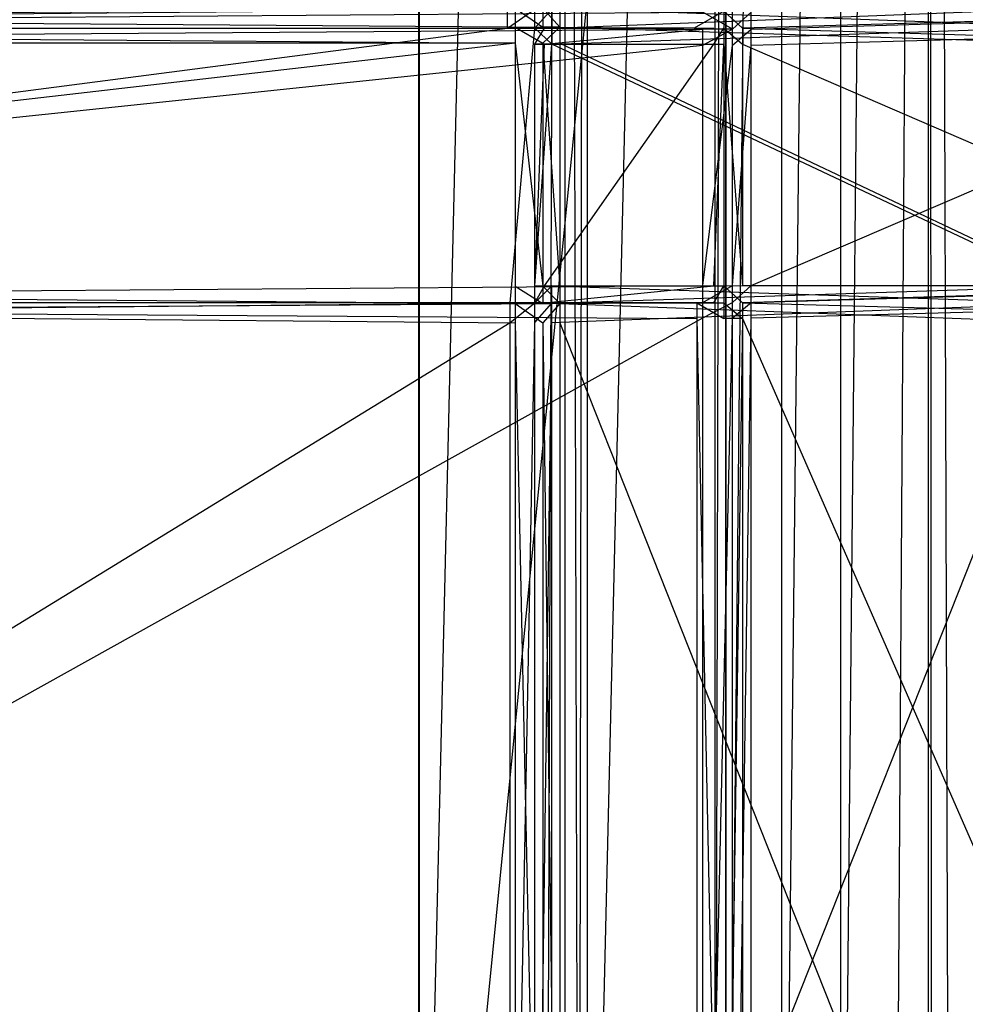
# Model space of a CAD drawing. Extents: x 0 to 1.6, y -0.5 to 0.
# Tile 161 of 182: x 1.4965 to 1.5615, y -0.4346 to -0.3669. Entities that reach past the tile are written whole.
import ezdxf

# ---------------------------------------------------------------- set-up
doc = ezdxf.new("R2010")
doc.units = 0
for name, color, linetype in [('L0_REGALELEMENT_0', 7, 'CONTINUOUS'), ('L31_FL_CHE_12___REPLACEMTFOREMP', 7, 'CONTINUOUS'), ('L34_KORPUS3_2', 7, 'CONTINUOUS'), ('L45_ABDECKPL_0___REPLACEMTFOREM', 7, 'CONTINUOUS'), ('L4_DRAWERBOXUO2_3___REPLACEMTFO', 7, 'CONTINUOUS'), ('L6_DRAWERBOXUO2_5___REPLACEMTFO', 7, 'CONTINUOUS')]:
    doc.layers.add(name, color=color, linetype=linetype)

msp = doc.modelspace()

# ---------------------------------------------------------------- linework, layer by layer
at = {"layer": 'L0_REGALELEMENT_0', "color": 40}
for points, invisible_edges in [([(1.530008, -0.366165, 0.332228), (1.385128, -0.367473, 0.331974), (1.385128, -0.366165, 0.331974), (1.530008, -0.366165, 0.332228)], 13), ([(1.385128, -0.367473, 0.331974), (1.530008, -0.366165, 0.332228), (1.530008, -0.367473, 0.332228), (1.385128, -0.367473, 0.331974)], 14), ([(1.385668, -0.367401, 0.02387), (1.530547, -0.366094, 0.024123), (1.385668, -0.366094, 0.02387), (1.385668, -0.367401, 0.02387)], 13), ([(1.530547, -0.366094, 0.024123), (1.385668, -0.367401, 0.02387), (1.530547, -0.367401, 0.024123), (1.530547, -0.366094, 0.024123)], 14), ([(1.531896, -0.366165, 0.332231), (1.530008, -0.367473, 0.332228), (1.530008, -0.366165, 0.332228), (1.531896, -0.366165, 0.332231)], 13), ([(1.530008, -0.367473, 0.332228), (1.531896, -0.366165, 0.332231), (1.531896, -0.367473, 0.332231), (1.530008, -0.367473, 0.332228)], 14), ([(1.532435, -0.367401, 0.024127), (1.530547, -0.366094, 0.024123), (1.530547, -0.367401, 0.024123), (1.532435, -0.367401, 0.024127)], 13), ([(1.530547, -0.366094, 0.024123), (1.532435, -0.367401, 0.024127), (1.532435, -0.366094, 0.024127), (1.530547, -0.366094, 0.024123)], 14), ([(1.533069, -0.366163, 0.332233), (1.531896, -0.367473, 0.332231), (1.531896, -0.366165, 0.332231), (1.533069, -0.366163, 0.332233)], 13), ([(1.531896, -0.367473, 0.332231), (1.533069, -0.366163, 0.332233), (1.533069, -0.367471, 0.332233), (1.531896, -0.367473, 0.332231)], 14), ([(1.533608, -0.367401, 0.024129), (1.532435, -0.366094, 0.024127), (1.532435, -0.367401, 0.024127), (1.533608, -0.367401, 0.024129)], 13), ([(1.532435, -0.366094, 0.024127), (1.533608, -0.367401, 0.024129), (1.533608, -0.366094, 0.024129), (1.532435, -0.366094, 0.024127)], 14), ([(1.56832, -0.366094, 0.332295), (1.533069, -0.367471, 0.332233), (1.533069, -0.366163, 0.332233), (1.56832, -0.366094, 0.332295)], 13), ([(1.533069, -0.367471, 0.332233), (1.56832, -0.366094, 0.332295), (1.56832, -0.367401, 0.332295), (1.533069, -0.367471, 0.332233)], 14), ([(1.568859, -0.367401, 0.02419), (1.533608, -0.366094, 0.024129), (1.533608, -0.367401, 0.024129), (1.568859, -0.367401, 0.02419)], 13), ([(1.533608, -0.366094, 0.024129), (1.568859, -0.367401, 0.02419), (1.568859, -0.366094, 0.02419), (1.533608, -0.366094, 0.024129)], 14), ([(1.542834, -0.367473, 0.349009), (1.385099, -0.366314, 0.348733), (1.385099, -0.367473, 0.348733), (1.542834, -0.367473, 0.349009)], 13), ([(1.385099, -0.366314, 0.348733), (1.542834, -0.367473, 0.349009), (1.542834, -0.366314, 0.349009), (1.385099, -0.366314, 0.348733)], 14), ([(1.543429, -0.366386, 0.00901), (1.385694, -0.367545, 0.008733), (1.385694, -0.366386, 0.008733), (1.543429, -0.366386, 0.00901)], 13), ([(1.385694, -0.367545, 0.008733), (1.543429, -0.366386, 0.00901), (1.543429, -0.367545, 0.00901), (1.385694, -0.367545, 0.008733)], 14), ([(1.542834, -0.367473, 0.349009), (1.54489, -0.366314, 0.349013), (1.542834, -0.366314, 0.349009), (1.542834, -0.367473, 0.349009)], 13), ([(1.54489, -0.366314, 0.349013), (1.542834, -0.367473, 0.349009), (1.54489, -0.367473, 0.349013), (1.54489, -0.366314, 0.349013)], 14), ([(1.543429, -0.366386, 0.00901), (1.545485, -0.367545, 0.009013), (1.543429, -0.367545, 0.00901), (1.543429, -0.366386, 0.00901)], 13), ([(1.545485, -0.367545, 0.009013), (1.543429, -0.366386, 0.00901), (1.545485, -0.366386, 0.009013), (1.545485, -0.367545, 0.009013)], 14), ([(1.546167, -0.367475, 0.349015), (1.54489, -0.366314, 0.349013), (1.54489, -0.367473, 0.349013), (1.546167, -0.367475, 0.349015)], 13), ([(1.54489, -0.366314, 0.349013), (1.546167, -0.367475, 0.349015), (1.546167, -0.366316, 0.349015), (1.54489, -0.366314, 0.349013)], 14), ([(1.546762, -0.366386, 0.009016), (1.545485, -0.367545, 0.009013), (1.545485, -0.366386, 0.009013), (1.546762, -0.366386, 0.009016)], 13), ([(1.545485, -0.367545, 0.009013), (1.546762, -0.366386, 0.009016), (1.546762, -0.367545, 0.009016), (1.545485, -0.367545, 0.009013)], 14), ([(1.546167, -0.367475, 0.349015), (1.584546, -0.366386, 0.349082), (1.546167, -0.366316, 0.349015), (1.546167, -0.367475, 0.349015)], 13), ([(1.584546, -0.366386, 0.349082), (1.546167, -0.367475, 0.349015), (1.584546, -0.367545, 0.349082), (1.584546, -0.366386, 0.349082)], 14), ([(1.585141, -0.366386, 0.009083), (1.546762, -0.367545, 0.009016), (1.546762, -0.366386, 0.009016), (1.585141, -0.366386, 0.009083)], 13), ([(1.546762, -0.367545, 0.009016), (1.585141, -0.366386, 0.009083), (1.585141, -0.367545, 0.009083), (1.546762, -0.367545, 0.009016)], 14), ([(1.54214, -0.367473, 0.348101), (1.385099, -0.367473, 0.348733), (1.385101, -0.367473, 0.347826), (1.54214, -0.367473, 0.348101)], 13), ([(1.385099, -0.367473, 0.348733), (1.54214, -0.367473, 0.348101), (1.542834, -0.367473, 0.349009), (1.385099, -0.367473, 0.348733)], 14), ([(1.530657, -0.367473, 0.333077), (1.385101, -0.367473, 0.347826), (1.385127, -0.367473, 0.332822), (1.530657, -0.367473, 0.333077)], 13), ([(1.385101, -0.367473, 0.347826), (1.530657, -0.367473, 0.333077), (1.54214, -0.367473, 0.348101), (1.385101, -0.367473, 0.347826)], 14), ([(1.530008, -0.367473, 0.332228), (1.385127, -0.367473, 0.332822), (1.385128, -0.367473, 0.331974), (1.530008, -0.367473, 0.332228)], 13), ([(1.385127, -0.367473, 0.332822), (1.530008, -0.367473, 0.332228), (1.530657, -0.367473, 0.333077), (1.385127, -0.367473, 0.332822)], 14), ([(1.530547, -0.368513, 0.024123), (1.385668, -0.367401, 0.02387), (1.385668, -0.368513, 0.02387), (1.530547, -0.368513, 0.024123)], 13), ([(1.385668, -0.367401, 0.02387), (1.530547, -0.368513, 0.024123), (1.530547, -0.367401, 0.024123), (1.385668, -0.367401, 0.02387)], 14), ([(1.543429, -0.367545, 0.00901), (1.385694, -0.368646, 0.008733), (1.385694, -0.367545, 0.008733), (1.543429, -0.367545, 0.00901)], 13), ([(1.385694, -0.368646, 0.008733), (1.543429, -0.367545, 0.00901), (1.543429, -0.368646, 0.00901), (1.385694, -0.368646, 0.008733)], 14), ([(1.531896, -0.367473, 0.332231), (1.530657, -0.367473, 0.333077), (1.530008, -0.367473, 0.332228), (1.531896, -0.367473, 0.332231)], 13), ([(1.532435, -0.368513, 0.024127), (1.530547, -0.367401, 0.024123), (1.530547, -0.368513, 0.024123), (1.532435, -0.368513, 0.024127)], 13), ([(1.530547, -0.367401, 0.024123), (1.532435, -0.368513, 0.024127), (1.532435, -0.367401, 0.024127), (1.530547, -0.367401, 0.024123)], 14), ([(1.532553, -0.367473, 0.33308), (1.54214, -0.367473, 0.348101), (1.530657, -0.367473, 0.333077), (1.532553, -0.367473, 0.33308)], 13), ([(1.530657, -0.367473, 0.333077), (1.531896, -0.367473, 0.332231), (1.532553, -0.367473, 0.33308), (1.530657, -0.367473, 0.333077)], 14), ([(1.533069, -0.368577, 0.332233), (1.531896, -0.367473, 0.332231), (1.533069, -0.367471, 0.332233), (1.533069, -0.368577, 0.332233)], 14), ([(1.531896, -0.367473, 0.332231), (1.533069, -0.368577, 0.332233), (1.531896, -0.368579, 0.332231), (1.531896, -0.367473, 0.332231)], 13), ([(1.532553, -0.367473, 0.33308), (1.531896, -0.368579, 0.332231), (1.532553, -0.368579, 0.33308), (1.532553, -0.367473, 0.33308)], 13), ([(1.531896, -0.368579, 0.332231), (1.532553, -0.367473, 0.33308), (1.531896, -0.367473, 0.332231), (1.531896, -0.368579, 0.332231)], 14), ([(1.532435, -0.368513, 0.024127), (1.533608, -0.367401, 0.024129), (1.532435, -0.367401, 0.024127), (1.532435, -0.368513, 0.024127)], 13), ([(1.533608, -0.367401, 0.024129), (1.532435, -0.368513, 0.024127), (1.533608, -0.368513, 0.024129), (1.533608, -0.367401, 0.024129)], 14), ([(1.54214, -0.367473, 0.348101), (1.532553, -0.367473, 0.33308), (1.544187, -0.367473, 0.348105), (1.54214, -0.367473, 0.348101)], 14), ([(1.544187, -0.367473, 0.348105), (1.532553, -0.368579, 0.33308), (1.544187, -0.368579, 0.348105), (1.544187, -0.367473, 0.348105)], 13), ([(1.532553, -0.368579, 0.33308), (1.544187, -0.367473, 0.348105), (1.532553, -0.367473, 0.33308), (1.532553, -0.368579, 0.33308)], 14), ([(1.56832, -0.367401, 0.332295), (1.533069, -0.368577, 0.332233), (1.533069, -0.367471, 0.332233), (1.56832, -0.367401, 0.332295)], 13), ([(1.533069, -0.368577, 0.332233), (1.56832, -0.367401, 0.332295), (1.56832, -0.368513, 0.332295), (1.533069, -0.368577, 0.332233)], 14), ([(1.568859, -0.368513, 0.02419), (1.533608, -0.367401, 0.024129), (1.533608, -0.368513, 0.024129), (1.568859, -0.368513, 0.02419)], 13), ([(1.533608, -0.367401, 0.024129), (1.568859, -0.368513, 0.02419), (1.568859, -0.367401, 0.02419), (1.533608, -0.367401, 0.024129)], 14), ([(1.544187, -0.367473, 0.348105), (1.542834, -0.367473, 0.349009), (1.54214, -0.367473, 0.348101), (1.544187, -0.367473, 0.348105)], 13), ([(1.542834, -0.367473, 0.349009), (1.544187, -0.367473, 0.348105), (1.54489, -0.367473, 0.349013), (1.542834, -0.367473, 0.349009)], 14), ([(1.545485, -0.367545, 0.009013), (1.543429, -0.368646, 0.00901), (1.543429, -0.367545, 0.00901), (1.545485, -0.367545, 0.009013)], 13), ([(1.543429, -0.368646, 0.00901), (1.545485, -0.367545, 0.009013), (1.545485, -0.368646, 0.009013), (1.543429, -0.368646, 0.00901)], 14), ([(1.54489, -0.367473, 0.349013), (1.544187, -0.368579, 0.348105), (1.54489, -0.368579, 0.349013), (1.54489, -0.367473, 0.349013)], 13), ([(1.544187, -0.368579, 0.348105), (1.54489, -0.367473, 0.349013), (1.544187, -0.367473, 0.348105), (1.544187, -0.368579, 0.348105)], 14), ([(1.546167, -0.368582, 0.349015), (1.54489, -0.367473, 0.349013), (1.54489, -0.368579, 0.349013), (1.546167, -0.368582, 0.349015)], 13), ([(1.54489, -0.367473, 0.349013), (1.546167, -0.368582, 0.349015), (1.546167, -0.367475, 0.349015), (1.54489, -0.367473, 0.349013)], 14), ([(1.546762, -0.367545, 0.009016), (1.545485, -0.368646, 0.009013), (1.545485, -0.367545, 0.009013), (1.546762, -0.367545, 0.009016)], 13), ([(1.545485, -0.368646, 0.009013), (1.546762, -0.367545, 0.009016), (1.546762, -0.368646, 0.009016), (1.545485, -0.368646, 0.009013)], 14), ([(1.584546, -0.368646, 0.349082), (1.546167, -0.367475, 0.349015), (1.546167, -0.368582, 0.349015), (1.584546, -0.368646, 0.349082)], 13), ([(1.546167, -0.367475, 0.349015), (1.584546, -0.368646, 0.349082), (1.584546, -0.367545, 0.349082), (1.546167, -0.367475, 0.349015)], 14), ([(1.585141, -0.367545, 0.009083), (1.546762, -0.368646, 0.009016), (1.546762, -0.367545, 0.009016), (1.585141, -0.367545, 0.009083)], 13), ([(1.546762, -0.368646, 0.009016), (1.585141, -0.367545, 0.009083), (1.585141, -0.368646, 0.009083), (1.546762, -0.368646, 0.009016)], 14), ([(1.385668, -0.385217, 0.02387), (1.530547, -0.368513, 0.024123), (1.385668, -0.368513, 0.02387), (1.385668, -0.385217, 0.02387)], 13), ([(1.530547, -0.368513, 0.024123), (1.385668, -0.385217, 0.02387), (1.530547, -0.385217, 0.024123), (1.530547, -0.368513, 0.024123)], 14), ([(1.543429, -0.368646, 0.00901), (1.385694, -0.385169, 0.008733), (1.385694, -0.368646, 0.008733), (1.543429, -0.368646, 0.00901)], 13), ([(1.385694, -0.385169, 0.008733), (1.543429, -0.368646, 0.00901), (1.543429, -0.385169, 0.00901), (1.385694, -0.385169, 0.008733)], 14), ([(1.532435, -0.385217, 0.024127), (1.530547, -0.368513, 0.024123), (1.530547, -0.385217, 0.024123), (1.532435, -0.385217, 0.024127)], 13), ([(1.530547, -0.368513, 0.024123), (1.532435, -0.385217, 0.024127), (1.532435, -0.368513, 0.024127), (1.530547, -0.368513, 0.024123)], 14), ([(1.533069, -0.368577, 0.332233), (1.531896, -0.385193, 0.332231), (1.531896, -0.368579, 0.332231), (1.533069, -0.368577, 0.332233)], 13), ([(1.531896, -0.385193, 0.332231), (1.533069, -0.368577, 0.332233), (1.533069, -0.385194, 0.332233), (1.531896, -0.385193, 0.332231)], 14), ([(1.532553, -0.368579, 0.33308), (1.531896, -0.385193, 0.332231), (1.532553, -0.385193, 0.33308), (1.532553, -0.368579, 0.33308)], 13), ([(1.531896, -0.385193, 0.332231), (1.532553, -0.368579, 0.33308), (1.531896, -0.368579, 0.332231), (1.531896, -0.385193, 0.332231)], 14), ([(1.533608, -0.385217, 0.024129), (1.532435, -0.368513, 0.024127), (1.532435, -0.385217, 0.024127), (1.533608, -0.385217, 0.024129)], 13), ([(1.532435, -0.368513, 0.024127), (1.533608, -0.385217, 0.024129), (1.533608, -0.368513, 0.024129), (1.532435, -0.368513, 0.024127)], 14), ([(1.544187, -0.368579, 0.348105), (1.532553, -0.385193, 0.33308), (1.544187, -0.385193, 0.348105), (1.544187, -0.368579, 0.348105)], 13), ([(1.532553, -0.385193, 0.33308), (1.544187, -0.368579, 0.348105), (1.532553, -0.368579, 0.33308), (1.532553, -0.385193, 0.33308)], 14), ([(1.56832, -0.385217, 0.332295), (1.533069, -0.368577, 0.332233), (1.56832, -0.368513, 0.332295), (1.56832, -0.385217, 0.332295)], 14), ([(1.533069, -0.368577, 0.332233), (1.56832, -0.385217, 0.332295), (1.533069, -0.385194, 0.332233), (1.533069, -0.368577, 0.332233)], 13), ([(1.568859, -0.385217, 0.02419), (1.533608, -0.368513, 0.024129), (1.533608, -0.385217, 0.024129), (1.568859, -0.385217, 0.02419)], 13), ([(1.533608, -0.368513, 0.024129), (1.568859, -0.385217, 0.02419), (1.568859, -0.368513, 0.02419), (1.533608, -0.368513, 0.024129)], 14), ([(1.545485, -0.368646, 0.009013), (1.543429, -0.385169, 0.00901), (1.543429, -0.368646, 0.00901), (1.545485, -0.368646, 0.009013)], 13), ([(1.543429, -0.385169, 0.00901), (1.545485, -0.368646, 0.009013), (1.545485, -0.385169, 0.009013), (1.543429, -0.385169, 0.00901)], 14), ([(1.54489, -0.368579, 0.349013), (1.544187, -0.385193, 0.348105), (1.54489, -0.385193, 0.349013), (1.54489, -0.368579, 0.349013)], 13), ([(1.544187, -0.385193, 0.348105), (1.54489, -0.368579, 0.349013), (1.544187, -0.368579, 0.348105), (1.544187, -0.385193, 0.348105)], 14), ([(1.546167, -0.385192, 0.349015), (1.54489, -0.368579, 0.349013), (1.54489, -0.385193, 0.349013), (1.546167, -0.385192, 0.349015)], 13), ([(1.54489, -0.368579, 0.349013), (1.546167, -0.385192, 0.349015), (1.546167, -0.368582, 0.349015), (1.54489, -0.368579, 0.349013)], 14), ([(1.546762, -0.368646, 0.009016), (1.545485, -0.385169, 0.009013), (1.545485, -0.368646, 0.009013), (1.546762, -0.368646, 0.009016)], 13), ([(1.545485, -0.385169, 0.009013), (1.546762, -0.368646, 0.009016), (1.546762, -0.385169, 0.009016), (1.545485, -0.385169, 0.009013)], 14), ([(1.584546, -0.385169, 0.349082), (1.546167, -0.368582, 0.349015), (1.546167, -0.385192, 0.349015), (1.584546, -0.385169, 0.349082)], 13), ([(1.546167, -0.368582, 0.349015), (1.584546, -0.385169, 0.349082), (1.584546, -0.368646, 0.349082), (1.546167, -0.368582, 0.349015)], 14), ([(1.585141, -0.368646, 0.009083), (1.546762, -0.385169, 0.009016), (1.546762, -0.368646, 0.009016), (1.585141, -0.368646, 0.009083)], 13), ([(1.546762, -0.385169, 0.009016), (1.585141, -0.368646, 0.009083), (1.585141, -0.385169, 0.009083), (1.546762, -0.385169, 0.009016)], 14), ([(1.530547, -0.3864, 0.024123), (1.385668, -0.385217, 0.02387), (1.385668, -0.3864, 0.02387), (1.530547, -0.3864, 0.024123)], 13), ([(1.385668, -0.385217, 0.02387), (1.530547, -0.3864, 0.024123), (1.530547, -0.385217, 0.024123), (1.385668, -0.385217, 0.02387)], 14), ([(1.543429, -0.385169, 0.00901), (1.385694, -0.38634, 0.008733), (1.385694, -0.385169, 0.008733), (1.543429, -0.385169, 0.00901)], 13), ([(1.385694, -0.38634, 0.008733), (1.543429, -0.385169, 0.00901), (1.543429, -0.38634, 0.00901), (1.385694, -0.38634, 0.008733)], 14), ([(1.532435, -0.3864, 0.024127), (1.530547, -0.385217, 0.024123), (1.530547, -0.3864, 0.024123), (1.532435, -0.3864, 0.024127)], 13), ([(1.530547, -0.385217, 0.024123), (1.532435, -0.3864, 0.024127), (1.532435, -0.385217, 0.024127), (1.530547, -0.385217, 0.024123)], 14), ([(1.533069, -0.385194, 0.332233), (1.531896, -0.38637, 0.332231), (1.531896, -0.385193, 0.332231), (1.533069, -0.385194, 0.332233)], 13), ([(1.532553, -0.385193, 0.33308), (1.531896, -0.38637, 0.332231), (1.532553, -0.38637, 0.33308), (1.532553, -0.385193, 0.33308)], 13), ([(1.531896, -0.38637, 0.332231), (1.532553, -0.385193, 0.33308), (1.531896, -0.385193, 0.332231), (1.531896, -0.38637, 0.332231)], 14), ([(1.531896, -0.38637, 0.332231), (1.533069, -0.385194, 0.332233), (1.533069, -0.386371, 0.332233), (1.531896, -0.38637, 0.332231)], 14), ([(1.533608, -0.3864, 0.024129), (1.532435, -0.385217, 0.024127), (1.532435, -0.3864, 0.024127), (1.533608, -0.3864, 0.024129)], 13), ([(1.532435, -0.385217, 0.024127), (1.533608, -0.3864, 0.024129), (1.533608, -0.385217, 0.024129), (1.532435, -0.385217, 0.024127)], 14), ([(1.544187, -0.385193, 0.348105), (1.532553, -0.38637, 0.33308), (1.544187, -0.38637, 0.348105), (1.544187, -0.385193, 0.348105)], 13), ([(1.532553, -0.38637, 0.33308), (1.544187, -0.385193, 0.348105), (1.532553, -0.385193, 0.33308), (1.532553, -0.38637, 0.33308)], 14), ([(1.56832, -0.385217, 0.332295), (1.533069, -0.386371, 0.332233), (1.533069, -0.385194, 0.332233), (1.56832, -0.385217, 0.332295)], 13), ([(1.533069, -0.386371, 0.332233), (1.56832, -0.385217, 0.332295), (1.56832, -0.3864, 0.332295), (1.533069, -0.386371, 0.332233)], 14), ([(1.568859, -0.3864, 0.02419), (1.533608, -0.385217, 0.024129), (1.533608, -0.3864, 0.024129), (1.568859, -0.3864, 0.02419)], 13), ([(1.533608, -0.385217, 0.024129), (1.568859, -0.3864, 0.02419), (1.568859, -0.385217, 0.02419), (1.533608, -0.385217, 0.024129)], 14), ([(1.545485, -0.385169, 0.009013), (1.543429, -0.38634, 0.00901), (1.543429, -0.385169, 0.00901), (1.545485, -0.385169, 0.009013)], 13), ([(1.543429, -0.38634, 0.00901), (1.545485, -0.385169, 0.009013), (1.545485, -0.38634, 0.009013), (1.543429, -0.38634, 0.00901)], 14), ([(1.54489, -0.385193, 0.349013), (1.544187, -0.38637, 0.348105), (1.54489, -0.38637, 0.349013), (1.54489, -0.385193, 0.349013)], 13), ([(1.544187, -0.38637, 0.348105), (1.54489, -0.385193, 0.349013), (1.544187, -0.385193, 0.348105), (1.544187, -0.38637, 0.348105)], 14), ([(1.54489, -0.385193, 0.349013), (1.546167, -0.386369, 0.349015), (1.546167, -0.385192, 0.349015), (1.54489, -0.385193, 0.349013)], 14), ([(1.546167, -0.386369, 0.349015), (1.54489, -0.385193, 0.349013), (1.54489, -0.38637, 0.349013), (1.546167, -0.386369, 0.349015)], 13), ([(1.546762, -0.385169, 0.009016), (1.545485, -0.38634, 0.009013), (1.545485, -0.385169, 0.009013), (1.546762, -0.385169, 0.009016)], 13), ([(1.545485, -0.38634, 0.009013), (1.546762, -0.385169, 0.009016), (1.546762, -0.38634, 0.009016), (1.545485, -0.38634, 0.009013)], 14), ([(1.546167, -0.386369, 0.349015), (1.584546, -0.385169, 0.349082), (1.546167, -0.385192, 0.349015), (1.546167, -0.386369, 0.349015)], 13), ([(1.584546, -0.385169, 0.349082), (1.546167, -0.386369, 0.349015), (1.584546, -0.38634, 0.349082), (1.584546, -0.385169, 0.349082)], 14), ([(1.585141, -0.385169, 0.009083), (1.546762, -0.38634, 0.009016), (1.546762, -0.385169, 0.009016), (1.585141, -0.385169, 0.009083)], 13), ([(1.546762, -0.38634, 0.009016), (1.585141, -0.385169, 0.009083), (1.585141, -0.38634, 0.009083), (1.546762, -0.38634, 0.009016)], 14), ([(1.543032, -0.387429, 0.34901), (1.385099, -0.38637, 0.348733), (1.385099, -0.387429, 0.348733), (1.543032, -0.387429, 0.34901)], 13), ([(1.385099, -0.38637, 0.348733), (1.543032, -0.387429, 0.34901), (1.543032, -0.38637, 0.34901), (1.385099, -0.38637, 0.348733)], 14), ([(1.385099, -0.38637, 0.348733), (1.542338, -0.38637, 0.348102), (1.385101, -0.38637, 0.347826), (1.385099, -0.38637, 0.348733)], 13), ([(1.542338, -0.38637, 0.348102), (1.385099, -0.38637, 0.348733), (1.543032, -0.38637, 0.34901), (1.542338, -0.38637, 0.348102)], 14), ([(1.385101, -0.38637, 0.347826), (1.53084, -0.38637, 0.333077), (1.385127, -0.38637, 0.332822), (1.385101, -0.38637, 0.347826)], 13), ([(1.53084, -0.38637, 0.333077), (1.385101, -0.38637, 0.347826), (1.542338, -0.38637, 0.348102), (1.53084, -0.38637, 0.333077)], 14), ([(1.385127, -0.38637, 0.332822), (1.53019, -0.38637, 0.332228), (1.385128, -0.38637, 0.331974), (1.385127, -0.38637, 0.332822)], 13), ([(1.53019, -0.38637, 0.332228), (1.385127, -0.38637, 0.332822), (1.53084, -0.38637, 0.333077), (1.53019, -0.38637, 0.332228)], 14), ([(1.53019, -0.38637, 0.332228), (1.385128, -0.387707, 0.331974), (1.385128, -0.38637, 0.331974), (1.53019, -0.38637, 0.332228)], 13), ([(1.385128, -0.387707, 0.331974), (1.53019, -0.38637, 0.332228), (1.53019, -0.387707, 0.332228), (1.385128, -0.387707, 0.331974)], 14), ([(1.530547, -0.387737, 0.024123), (1.385668, -0.3864, 0.02387), (1.385668, -0.387737, 0.02387), (1.530547, -0.387737, 0.024123)], 13), ([(1.385668, -0.3864, 0.02387), (1.530547, -0.387737, 0.024123), (1.530547, -0.3864, 0.024123), (1.385668, -0.3864, 0.02387)], 14), ([(1.543429, -0.38634, 0.00901), (1.385694, -0.3874, 0.008733), (1.385694, -0.38634, 0.008733), (1.543429, -0.38634, 0.00901)], 13), ([(1.385694, -0.3874, 0.008733), (1.543429, -0.38634, 0.00901), (1.543429, -0.3874, 0.00901), (1.385694, -0.3874, 0.008733)], 14), ([(1.53084, -0.38637, 0.333077), (1.531896, -0.38637, 0.332231), (1.53019, -0.38637, 0.332228), (1.53084, -0.38637, 0.333077)], 13), ([(1.531896, -0.38637, 0.332231), (1.53019, -0.387707, 0.332228), (1.53019, -0.38637, 0.332228), (1.531896, -0.38637, 0.332231)], 13), ([(1.53019, -0.387707, 0.332228), (1.531896, -0.38637, 0.332231), (1.531896, -0.387707, 0.332231), (1.53019, -0.387707, 0.332228)], 14), ([(1.532435, -0.387737, 0.024127), (1.530547, -0.3864, 0.024123), (1.530547, -0.387737, 0.024123), (1.532435, -0.387737, 0.024127)], 13), ([(1.530547, -0.3864, 0.024123), (1.532435, -0.387737, 0.024127), (1.532435, -0.3864, 0.024127), (1.530547, -0.3864, 0.024123)], 14), ([(1.531896, -0.38637, 0.332231), (1.53084, -0.38637, 0.333077), (1.532553, -0.38637, 0.33308), (1.531896, -0.38637, 0.332231)], 14), ([(1.542338, -0.38637, 0.348102), (1.532553, -0.38637, 0.33308), (1.53084, -0.38637, 0.333077), (1.542338, -0.38637, 0.348102)], 13), ([(1.533069, -0.386371, 0.332233), (1.531896, -0.387707, 0.332231), (1.531896, -0.38637, 0.332231), (1.533069, -0.386371, 0.332233)], 13), ([(1.531896, -0.387707, 0.332231), (1.533069, -0.386371, 0.332233), (1.533069, -0.387708, 0.332233), (1.531896, -0.387707, 0.332231)], 14), ([(1.532435, -0.387737, 0.024127), (1.533608, -0.3864, 0.024129), (1.532435, -0.3864, 0.024127), (1.532435, -0.387737, 0.024127)], 13), ([(1.533608, -0.3864, 0.024129), (1.532435, -0.387737, 0.024127), (1.533608, -0.387737, 0.024129), (1.533608, -0.3864, 0.024129)], 14), ([(1.532553, -0.38637, 0.33308), (1.542338, -0.38637, 0.348102), (1.544187, -0.38637, 0.348105), (1.532553, -0.38637, 0.33308)], 14), ([(1.56832, -0.3864, 0.332295), (1.533069, -0.387708, 0.332233), (1.533069, -0.386371, 0.332233), (1.56832, -0.3864, 0.332295)], 13), ([(1.533069, -0.387708, 0.332233), (1.56832, -0.3864, 0.332295), (1.56832, -0.387737, 0.332295), (1.533069, -0.387708, 0.332233)], 14), ([(1.568859, -0.387737, 0.02419), (1.533608, -0.3864, 0.024129), (1.533608, -0.387737, 0.024129), (1.568859, -0.387737, 0.02419)], 13), ([(1.533608, -0.3864, 0.024129), (1.568859, -0.387737, 0.02419), (1.568859, -0.3864, 0.02419), (1.533608, -0.3864, 0.024129)], 14), ([(1.543032, -0.38637, 0.34901), (1.544187, -0.38637, 0.348105), (1.542338, -0.38637, 0.348102), (1.543032, -0.38637, 0.34901)], 13), ([(1.54489, -0.387429, 0.349013), (1.543032, -0.38637, 0.34901), (1.543032, -0.387429, 0.34901), (1.54489, -0.387429, 0.349013)], 13), ([(1.543032, -0.38637, 0.34901), (1.54489, -0.387429, 0.349013), (1.54489, -0.38637, 0.349013), (1.543032, -0.38637, 0.34901)], 14), ([(1.544187, -0.38637, 0.348105), (1.543032, -0.38637, 0.34901), (1.54489, -0.38637, 0.349013), (1.544187, -0.38637, 0.348105)], 14), ([(1.545485, -0.38634, 0.009013), (1.543429, -0.3874, 0.00901), (1.543429, -0.38634, 0.00901), (1.545485, -0.38634, 0.009013)], 13), ([(1.543429, -0.3874, 0.00901), (1.545485, -0.38634, 0.009013), (1.545485, -0.3874, 0.009013), (1.543429, -0.3874, 0.00901)], 14), ([(1.54489, -0.38637, 0.349013), (1.546167, -0.387428, 0.349015), (1.546167, -0.386369, 0.349015), (1.54489, -0.38637, 0.349013)], 14), ([(1.546167, -0.387428, 0.349015), (1.54489, -0.38637, 0.349013), (1.54489, -0.387429, 0.349013), (1.546167, -0.387428, 0.349015)], 13), ([(1.546762, -0.38634, 0.009016), (1.545485, -0.3874, 0.009013), (1.545485, -0.38634, 0.009013), (1.546762, -0.38634, 0.009016)], 13), ([(1.545485, -0.3874, 0.009013), (1.546762, -0.38634, 0.009016), (1.546762, -0.3874, 0.009016), (1.545485, -0.3874, 0.009013)], 14), ([(1.546167, -0.386369, 0.349015), (1.584546, -0.3874, 0.349082), (1.584546, -0.38634, 0.349082), (1.546167, -0.386369, 0.349015)], 14), ([(1.584546, -0.3874, 0.349082), (1.546167, -0.386369, 0.349015), (1.546167, -0.387428, 0.349015), (1.584546, -0.3874, 0.349082)], 13), ([(1.585141, -0.38634, 0.009083), (1.546762, -0.3874, 0.009016), (1.546762, -0.38634, 0.009016), (1.585141, -0.38634, 0.009083)], 13), ([(1.546762, -0.3874, 0.009016), (1.585141, -0.38634, 0.009083), (1.585141, -0.3874, 0.009083), (1.546762, -0.3874, 0.009016)], 14), ([(1.543032, -0.475308, 0.34901), (1.385099, -0.387429, 0.348733), (1.385099, -0.475308, 0.348733), (1.543032, -0.475308, 0.34901)], 13), ([(1.385099, -0.387429, 0.348733), (1.543032, -0.475308, 0.34901), (1.543032, -0.387429, 0.34901), (1.385099, -0.387429, 0.348733)], 14), ([(1.53019, -0.387707, 0.332228), (1.385128, -0.476738, 0.331974), (1.385128, -0.387707, 0.331974), (1.53019, -0.387707, 0.332228)], 13), ([(1.385128, -0.476738, 0.331974), (1.53019, -0.387707, 0.332228), (1.53019, -0.476738, 0.332228), (1.385128, -0.476738, 0.331974)], 14), ([(1.530547, -0.476738, 0.024123), (1.385668, -0.387737, 0.02387), (1.385668, -0.476738, 0.02387), (1.530547, -0.476738, 0.024123)], 13), ([(1.385668, -0.387737, 0.02387), (1.530547, -0.476738, 0.024123), (1.530547, -0.387737, 0.024123), (1.385668, -0.387737, 0.02387)], 14), ([(1.543429, -0.3874, 0.00901), (1.385694, -0.475308, 0.008733), (1.385694, -0.3874, 0.008733), (1.543429, -0.3874, 0.00901)], 13), ([(1.385694, -0.475308, 0.008733), (1.543429, -0.3874, 0.00901), (1.543429, -0.475308, 0.00901), (1.385694, -0.475308, 0.008733)], 14), ([(1.531896, -0.387707, 0.332231), (1.53019, -0.476738, 0.332228), (1.53019, -0.387707, 0.332228), (1.531896, -0.387707, 0.332231)], 13), ([(1.53019, -0.476738, 0.332228), (1.531896, -0.387707, 0.332231), (1.531896, -0.476738, 0.332231), (1.53019, -0.476738, 0.332228)], 14), ([(1.532435, -0.476738, 0.024127), (1.530547, -0.387737, 0.024123), (1.530547, -0.476738, 0.024123), (1.532435, -0.476738, 0.024127)], 13), ([(1.530547, -0.387737, 0.024123), (1.532435, -0.476738, 0.024127), (1.532435, -0.387737, 0.024127), (1.530547, -0.387737, 0.024123)], 14), ([(1.533069, -0.387708, 0.332233), (1.531896, -0.476738, 0.332231), (1.531896, -0.387707, 0.332231), (1.533069, -0.387708, 0.332233)], 13), ([(1.531896, -0.476738, 0.332231), (1.533069, -0.387708, 0.332233), (1.533069, -0.476738, 0.332233), (1.531896, -0.476738, 0.332231)], 14), ([(1.533608, -0.476738, 0.024129), (1.532435, -0.387737, 0.024127), (1.532435, -0.476738, 0.024127), (1.533608, -0.476738, 0.024129)], 13), ([(1.532435, -0.387737, 0.024127), (1.533608, -0.476738, 0.024129), (1.533608, -0.387737, 0.024129), (1.532435, -0.387737, 0.024127)], 14), ([(1.56832, -0.387737, 0.332295), (1.533069, -0.476738, 0.332233), (1.533069, -0.387708, 0.332233), (1.56832, -0.387737, 0.332295)], 13), ([(1.533069, -0.476738, 0.332233), (1.56832, -0.387737, 0.332295), (1.56832, -0.476738, 0.332295), (1.533069, -0.476738, 0.332233)], 14), ([(1.568859, -0.476738, 0.02419), (1.533608, -0.387737, 0.024129), (1.533608, -0.476738, 0.024129), (1.568859, -0.476738, 0.02419)], 13), ([(1.533608, -0.387737, 0.024129), (1.568859, -0.476738, 0.02419), (1.568859, -0.387737, 0.02419), (1.533608, -0.387737, 0.024129)], 14), ([(1.54489, -0.475308, 0.349013), (1.543032, -0.387429, 0.34901), (1.543032, -0.475308, 0.34901), (1.54489, -0.475308, 0.349013)], 13), ([(1.543032, -0.387429, 0.34901), (1.54489, -0.475308, 0.349013), (1.54489, -0.387429, 0.349013), (1.543032, -0.387429, 0.34901)], 14), ([(1.545485, -0.3874, 0.009013), (1.543429, -0.475308, 0.00901), (1.543429, -0.3874, 0.00901), (1.545485, -0.3874, 0.009013)], 13), ([(1.543429, -0.475308, 0.00901), (1.545485, -0.3874, 0.009013), (1.545485, -0.475308, 0.009013), (1.543429, -0.475308, 0.00901)], 14), ([(1.54489, -0.475308, 0.349013), (1.546167, -0.387428, 0.349015), (1.54489, -0.387429, 0.349013), (1.54489, -0.475308, 0.349013)], 13), ([(1.546167, -0.387428, 0.349015), (1.54489, -0.475308, 0.349013), (1.546167, -0.475308, 0.349015), (1.546167, -0.387428, 0.349015)], 14), ([(1.546762, -0.3874, 0.009016), (1.545485, -0.475308, 0.009013), (1.545485, -0.3874, 0.009013), (1.546762, -0.3874, 0.009016)], 13), ([(1.545485, -0.475308, 0.009013), (1.546762, -0.3874, 0.009016), (1.546762, -0.475308, 0.009016), (1.545485, -0.475308, 0.009013)], 14), ([(1.546167, -0.387428, 0.349015), (1.584546, -0.475308, 0.349082), (1.584546, -0.3874, 0.349082), (1.546167, -0.387428, 0.349015)], 14), ([(1.584546, -0.475308, 0.349082), (1.546167, -0.387428, 0.349015), (1.546167, -0.475308, 0.349015), (1.584546, -0.475308, 0.349082)], 13), ([(1.585141, -0.3874, 0.009083), (1.546762, -0.475308, 0.009016), (1.546762, -0.3874, 0.009016), (1.585141, -0.3874, 0.009083)], 13), ([(1.546762, -0.475308, 0.009016), (1.585141, -0.3874, 0.009083), (1.585141, -0.475308, 0.009083), (1.546762, -0.475308, 0.009016)], 14)]:
    msp.add_3dface(points, dxfattribs=dict(at, invisible_edges=invisible_edges))
at = {"layer": 'L31_FL_CHE_12___REPLACEMTFOREMP', "color": 8}
for points, invisible_edges in [([(1.530008, -0.367473, 0.332228), (1.385128, -0.38637, 0.331974), (1.385128, -0.367473, 0.331974), (1.530008, -0.367473, 0.332228)], 13), ([(1.385128, -0.38637, 0.331974), (1.530008, -0.367473, 0.332228), (1.53019, -0.38637, 0.332228), (1.385128, -0.38637, 0.331974)], 10), ([(1.53019, -0.38637, 0.332228), (1.530008, -0.367473, 0.332228), (1.531896, -0.367473, 0.332231), (1.53019, -0.38637, 0.332228)], 13), ([(1.53019, -0.38637, 0.332228), (1.531896, -0.367473, 0.332231), (1.531896, -0.385193, 0.332231), (1.53019, -0.38637, 0.332228)], 14), ([(1.531896, -0.385193, 0.332231), (1.531896, -0.367473, 0.332231), (1.531896, -0.368579, 0.332231), (1.531896, -0.385193, 0.332231)], 15), ([(1.531896, -0.38637, 0.332231), (1.53019, -0.38637, 0.332228), (1.531896, -0.385193, 0.332231), (1.531896, -0.38637, 0.332231)], 15)]:
    msp.add_3dface(points, dxfattribs=dict(at, invisible_edges=invisible_edges))
at = {"layer": 'L34_KORPUS3_2', "color": 8}
for points, invisible_edges in [([(1.597088, -0.000595), (0.9, -0.497407), (0.9, -0.000595), (1.597088, -0.000595)], 13), ([(0.9, -0.497407), (1.597088, -0.000595), (1.597091, -0.497407), (0.9, -0.497407)], 10), ([(0.9, -0.497405, 0.00769), (1.597088, -0.000597, 0.00769), (0.9, -0.000597, 0.00769), (0.9, -0.497405, 0.00769)], 13), ([(1.597088, -0.000597, 0.00769), (0.9, -0.497405, 0.00769), (1.597091, -0.497405, 0.00769), (1.597088, -0.000597, 0.00769)], 10)]:
    msp.add_3dface(points, dxfattribs=dict(at, invisible_edges=invisible_edges))
at = {"layer": 'L45_ABDECKPL_0___REPLACEMTFOREM', "color": 39}
for points, invisible_edges in [([(1.128221, -0.501185, 0.602705), (1.598384, -0.002372, 0.602705), (1.124135, -0.002372, 0.602705), (1.128221, -0.501185, 0.602705)], 13), ([(1.598384, -0.002369, 0.590716), (1.128221, -0.501188, 0.590716), (1.128221, -0.002369, 0.590716), (1.598384, -0.002369, 0.590716)], 13), ([(1.128221, -0.501188, 0.590716), (1.598384, -0.002369, 0.590716), (1.598335, -0.501188, 0.590716), (1.128221, -0.501188, 0.590716)], 10), ([(1.598384, -0.002372, 0.602705), (1.128221, -0.501185, 0.602705), (1.598335, -0.501185, 0.602705), (1.598384, -0.002372, 0.602705)], 10)]:
    msp.add_3dface(points, dxfattribs=dict(at, invisible_edges=invisible_edges))
at = {"layer": 'L4_DRAWERBOXUO2_3___REPLACEMTFO', "color": 250}
for points, invisible_edges in [([(1.244606, -0.481792, 0.393667), (1.523921, -0.113855, 0.394156), (1.244606, -0.113855, 0.393667), (1.244606, -0.481792, 0.393667)], 13), ([(1.523921, -0.113855, 0.394156), (1.244606, -0.481792, 0.393667), (1.523921, -0.481792, 0.394156), (1.523921, -0.113855, 0.394156)], 14), ([(1.523949, -0.113855, 0.378167), (1.244634, -0.481792, 0.377678), (1.244634, -0.113855, 0.377678), (1.523949, -0.113855, 0.378167)], 13), ([(1.244634, -0.481792, 0.377678), (1.523949, -0.113855, 0.378167), (1.523949, -0.481792, 0.378167), (1.244634, -0.481792, 0.377678)], 14), ([(1.523949, -0.113855, 0.378167), (1.523921, -0.481792, 0.394156), (1.523949, -0.481792, 0.378167), (1.523949, -0.113855, 0.378167)], 13), ([(1.523921, -0.481792, 0.394156), (1.523949, -0.113855, 0.378167), (1.523921, -0.113855, 0.394156), (1.523921, -0.481792, 0.394156)], 14)]:
    msp.add_3dface(points, dxfattribs=dict(at, invisible_edges=invisible_edges))
at = {"layer": 'L6_DRAWERBOXUO2_5___REPLACEMTFO', "color": 250}
for points, invisible_edges in [([(1.523949, -0.481795, 0.378167), (1.523919, -0.113855, 0.394899), (1.523919, -0.481795, 0.394899), (1.523949, -0.481795, 0.378167)], 13), ([(1.523919, -0.113855, 0.394899), (1.523949, -0.481795, 0.378167), (1.523949, -0.113855, 0.378167), (1.523919, -0.113855, 0.394899)], 14), ([(1.532651, -0.113855, 0.401219), (1.523919, -0.481795, 0.394899), (1.523919, -0.113855, 0.394899), (1.532651, -0.113855, 0.401219)], 13), ([(1.523919, -0.481795, 0.394899), (1.532651, -0.113855, 0.401219), (1.532651, -0.481795, 0.401219), (1.523919, -0.481795, 0.394899)], 14), ([(1.523949, -0.481795, 0.378167), (1.560433, -0.113855, 0.378231), (1.523949, -0.113855, 0.378167), (1.523949, -0.481795, 0.378167)], 13), ([(1.560433, -0.113855, 0.378231), (1.523949, -0.481795, 0.378167), (1.560433, -0.481795, 0.378231), (1.560433, -0.113855, 0.378231)], 14), ([(1.532651, -0.481795, 0.401219), (1.533957, -0.113855, 0.402887), (1.533957, -0.481795, 0.402887), (1.532651, -0.481795, 0.401219)], 13), ([(1.533957, -0.113855, 0.402887), (1.532651, -0.481795, 0.401219), (1.532651, -0.113855, 0.401219), (1.533957, -0.113855, 0.402887)], 14), ([(1.533957, -0.113855, 0.402887), (1.534917, -0.481795, 0.404776), (1.533957, -0.481795, 0.402887), (1.533957, -0.113855, 0.402887)], 13), ([(1.534917, -0.481795, 0.404776), (1.533957, -0.113855, 0.402887), (1.534917, -0.113855, 0.404776), (1.534917, -0.481795, 0.404776)], 14), ([(1.534917, -0.481795, 0.404776), (1.535494, -0.113855, 0.406814), (1.535494, -0.481795, 0.406814), (1.534917, -0.481795, 0.404776)], 13), ([(1.535494, -0.113855, 0.406814), (1.534917, -0.481795, 0.404776), (1.534917, -0.113855, 0.404776), (1.535494, -0.113855, 0.406814)], 14), ([(1.544266, -0.113872, 0.429748), (1.535494, -0.481795, 0.406814), (1.535494, -0.113855, 0.406814), (1.544266, -0.113872, 0.429748)], 14), ([(1.535494, -0.481795, 0.406814), (1.544266, -0.113872, 0.429748), (1.544266, -0.481812, 0.429748), (1.535494, -0.481795, 0.406814)], 13), ([(1.544266, -0.481812, 0.429748), (1.545016, -0.113872, 0.430817), (1.545016, -0.481812, 0.430817), (1.544266, -0.481812, 0.429748)], 13), ([(1.545016, -0.113872, 0.430817), (1.544266, -0.481812, 0.429748), (1.544266, -0.113872, 0.429748), (1.545016, -0.113872, 0.430817)], 14), ([(1.548853, -0.113872, 0.432154), (1.545016, -0.481812, 0.430817), (1.545016, -0.113872, 0.430817), (1.548853, -0.113872, 0.432154)], 13), ([(1.545016, -0.481812, 0.430817), (1.548853, -0.113872, 0.432154), (1.548853, -0.481812, 0.432154), (1.545016, -0.481812, 0.430817)], 14), ([(1.552916, -0.113872, 0.432111), (1.548853, -0.481812, 0.432154), (1.548853, -0.113872, 0.432154), (1.552916, -0.113872, 0.432111)], 13), ([(1.548853, -0.481812, 0.432154), (1.552916, -0.113872, 0.432111), (1.552916, -0.481812, 0.432111), (1.548853, -0.481812, 0.432154)], 14), ([(1.556566, -0.113872, 0.430402), (1.552916, -0.481812, 0.432111), (1.552916, -0.113872, 0.432111), (1.556566, -0.113872, 0.430402)], 13), ([(1.552916, -0.481812, 0.432111), (1.556566, -0.113872, 0.430402), (1.556566, -0.481812, 0.430402), (1.552916, -0.481812, 0.432111)], 14), ([(1.556566, -0.481812, 0.430402), (1.558918, -0.113872, 0.427132), (1.558918, -0.481812, 0.427132), (1.556566, -0.481812, 0.430402)], 13), ([(1.558918, -0.113872, 0.427132), (1.556566, -0.481812, 0.430402), (1.556566, -0.113872, 0.430402), (1.558918, -0.113872, 0.427132)], 14), ([(1.558918, -0.113872, 0.427132), (1.559171, -0.481812, 0.423759), (1.558918, -0.481812, 0.427132), (1.558918, -0.113872, 0.427132)], 13), ([(1.559171, -0.481812, 0.423759), (1.558918, -0.113872, 0.427132), (1.559171, -0.113872, 0.423759), (1.559171, -0.481812, 0.423759)], 14), ([(1.560433, -0.481795, 0.378231), (1.559171, -0.113872, 0.423759), (1.560433, -0.113855, 0.378231), (1.560433, -0.481795, 0.378231)], 14), ([(1.559171, -0.113872, 0.423759), (1.560433, -0.481795, 0.378231), (1.559171, -0.481812, 0.423759), (1.559171, -0.113872, 0.423759)], 13)]:
    msp.add_3dface(points, dxfattribs=dict(at, invisible_edges=invisible_edges))

doc.saveas('drawing.dxf')
